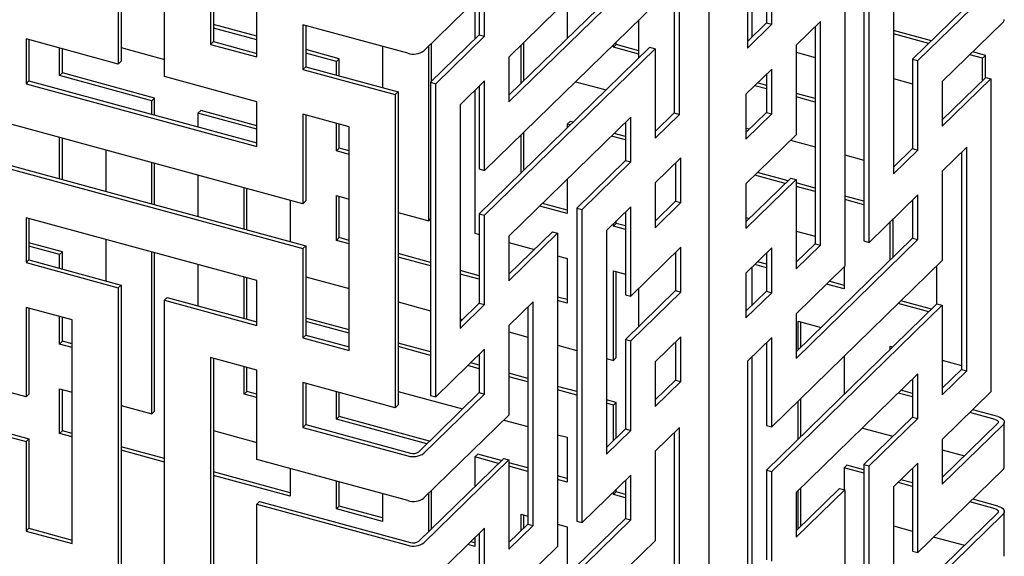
# Model space of a CAD drawing. Header units: millimetres. Extents: x -474 to 5676, y -231 to 4074.
# Tile 25 of 43: x 4407 to 4564, y 2143 to 2229. Entities that reach past the tile are written whole.
import ezdxf

# ---------------------------------------------------------------- set-up
doc = ezdxf.new("R2010")
doc.units = ezdxf.units.MM
doc.header["$LTSCALE"] = 12

msp = doc.modelspace()

# ---------------------------------------------------------------- linework, layer by layer
for p, q in [((4516.65, 1413.71), (4516.65, 2846.89)), ((4422.75, 2272.12), (4422.75, 2222.12)), ((4422.3, 2271.68), (4422.3, 2221.68)), ((4429.67, 2219.68), (4429.67, 2269.68)), ((4437.04, 2260.53), (4437.04, 2224.82)), ((4437.49, 2260.41), (4437.49, 2225.26)), ((4522.75, 2259.95), (4522.75, 2224.23)), ((4523.46, 2260.64), (4523.46, 2225.98)), ((4511.05, 2248.52), (4511.05, 2213.87)), ((4511.9, 2213.64), (4511.9, 2249.35)), ((4525.79, 2242.55), (4525.79, 2228.26)), ((4526.64, 2228.03), (4526.64, 2242.31)), ((4541.35, 2243.44), (4541.35, 2193.44)), ((4542.2, 2193.21), (4542.2, 2243.21)), ((4538.31, 2239.42), (4538.31, 2189.41)), ((4546.09, 2239.86), (4546.09, 2204.15)), ((4444.41, 2222.82), (4444.41, 2237.1)), ((4562.7, 2235.71), (4549.13, 2222.46)), ((4503.27, 2234.85), (4484.67, 2216.7)), ((4484.67, 2215.64), (4504.12, 2234.62)), ((4549.98, 2222.23), (4563.55, 2235.48)), ((4480.79, 2233.27), (4471.1, 2223.82)), ((4480.79, 2226.13), (4480.79, 2233.27)), ((4493.98, 2233.51), (4493.98, 2225.78)), ((4479.24, 2231.76), (4479.24, 2225.68)), ((4479.94, 2232.44), (4479.94, 2226.36)), ((4508.01, 2231.27), (4480.79, 2204.7)), ((4492.45, 2230.37), (4484.67, 2222.78)), ((4444.41, 2226.11), (4437.49, 2228)), ((4468.51, 2223.41), (4451.78, 2227.95)), ((4451.78, 2227.95), (4451.78, 2220.81)), ((4452.23, 2227.83), (4452.23, 2221.25)), ((4505.42, 2222.66), (4505.42, 2228.74)), ((4525.79, 2228.26), (4522.75, 2225.29)), ((4522.75, 2224.23), (4526.64, 2228.03)), ((4525.79, 2228.26), (4526.64, 2228.03)), ((4534.42, 2228.48), (4530.53, 2224.68)), ((4534.42, 2192.76), (4534.42, 2228.48)), ((4563.55, 2228.33), (4553.87, 2218.88)), ((4444.41, 2225.56), (4437.49, 2227.44)), ((4479.94, 2226.36), (4472.16, 2218.77)), ((4479.94, 2226.36), (4480.79, 2226.13)), ((4533.57, 2227.65), (4533.57, 2192.99)), ((4552.15, 2225.41), (4546.09, 2227.05)), ((4551.7, 2224.97), (4546.09, 2226.49)), ((4422.3, 2221.68), (4407.56, 2225.69)), ((4407.56, 2225.69), (4407.56, 2218.54)), ((4408.01, 2225.57), (4408.01, 2218.98)), ((4437.49, 2225.26), (4437.04, 2224.82)), ((4437.04, 2224.82), (4444.41, 2222.82)), ((4437.49, 2225.26), (4444.41, 2223.38)), ((4472.32, 2218.92), (4472.32, 2225)), ((4473.01, 2218.54), (4480.79, 2226.13)), ((4486.61, 2218.59), (4486.61, 2224.67)), ((4487.06, 2219.02), (4487.06, 2225.11)), ((4501.35, 2224.37), (4501.8, 2224.8)), ((4501.35, 2224.37), (4501.35, 2224.77)), ((4501.8, 2224.8), (4501.8, 2225.21)), ((4505.42, 2223.82), (4501.8, 2224.8)), ((4530.53, 2224.68), (4530.53, 2210.4)), ((4412.91, 2219.83), (4412.91, 2224.23)), ((4413.36, 2220.27), (4413.36, 2224.11)), ((4422.75, 2224.3), (4429.67, 2222.42)), ((4457.58, 2222.54), (4452.23, 2223.99)), ((4457.13, 2222.1), (4452.23, 2223.43)), ((4464.5, 2224.5), (4464.5, 2217.92)), ((4471.87, 2196.66), (4471.87, 2224.57)), ((4507.16, 2224.36), (4479.94, 2197.79)), ((4480.79, 2197.56), (4508.01, 2224.13)), ((4505.42, 2223.26), (4501.35, 2224.37)), ((4507.16, 2224.36), (4508.01, 2224.13)), ((4508.01, 2224.13), (4508.01, 2209.84)), ((4530.53, 2223.58), (4533.57, 2222.75)), ((4560.31, 2222.63), (4558.27, 2223.18)), ((4560.76, 2223.07), (4558.72, 2223.62)), ((4422.75, 2222.12), (4422.3, 2221.68)), ((4457.13, 2222.1), (4457.58, 2222.54)), ((4457.13, 2219.92), (4457.13, 2222.1)), ((4457.58, 2219.8), (4457.58, 2222.54)), ((4484.67, 2222.78), (4484.67, 2215.64)), ((4549.13, 2222.46), (4549.98, 2222.23)), ((4549.13, 2222.46), (4549.13, 2208.18)), ((4549.98, 2207.95), (4549.98, 2222.23)), ((4560.31, 2222.63), (4560.76, 2223.07)), ((4560.31, 2219.09), (4560.31, 2222.63)), ((4560.76, 2219.53), (4560.76, 2223.07)), ((4412.91, 2219.83), (4413.36, 2220.27)), ((4428.1, 2216.26), (4413.36, 2220.27)), ((4452.23, 2221.25), (4451.78, 2220.81)), ((4451.78, 2220.81), (4466.52, 2216.81)), ((4452.23, 2221.25), (4466.97, 2217.24)), ((4526.64, 2220.89), (4522.51, 2216.85)), ((4525.79, 2220.06), (4525.79, 2213.97)), ((4526.64, 2213.74), (4526.64, 2220.89)), ((4408.01, 2218.98), (4407.56, 2218.54)), ((4407.56, 2218.54), (4444.41, 2208.53)), ((4408.01, 2218.98), (4444.41, 2209.09)), ((4427.65, 2215.83), (4412.91, 2219.83)), ((4444.41, 2215.67), (4429.67, 2219.68)), ((4472.16, 2218.77), (4473.01, 2218.54)), ((4472.16, 2218.77), (4472.16, 2168.77)), ((4473.01, 2168.53), (4473.01, 2218.54)), ((4480.79, 2218.99), (4476.9, 2215.19)), ((4480.79, 2204.7), (4480.79, 2218.99)), ((4495.3, 2218.87), (4500.18, 2217.54)), ((4525.79, 2218.28), (4524.37, 2218.67)), ((4546.09, 2219.35), (4549.13, 2218.52)), ((4560.8, 2219.56), (4553.87, 2212.8)), ((4553.87, 2211.74), (4561.64, 2219.33)), ((4553.87, 2218.88), (4553.87, 2211.74)), ((4560.8, 2219.56), (4561.64, 2219.33)), ((4561.64, 2219.33), (4561.64, 2169.33)), ((4466.97, 2217.24), (4466.52, 2216.81)), ((4466.52, 2216.81), (4466.52, 2166.8)), ((4466.97, 2217.24), (4466.97, 2167.24)), ((4479.24, 2217.48), (4479.24, 2194.66)), ((4479.94, 2218.16), (4479.94, 2204.93)), ((4522.51, 2216.85), (4522.51, 2209.71)), ((4525.79, 2217.72), (4523.92, 2218.23)), ((4533.57, 2216.17), (4530.53, 2216.99)), ((4427.65, 2215.83), (4428.1, 2216.26)), ((4427.65, 2213.64), (4427.65, 2215.83)), ((4428.1, 2213.52), (4428.1, 2216.26)), ((4444.41, 2208.53), (4444.41, 2215.67)), ((4533.57, 2215.61), (4530.53, 2216.43)), ((4435.02, 2213.82), (4435.47, 2214.26)), ((4435.02, 2213.82), (4435.02, 2211.64)), ((4444.41, 2211.27), (4435.02, 2213.82)), ((4444.41, 2211.83), (4435.47, 2214.26)), ((4459.15, 2211.67), (4451.78, 2213.67)), ((4451.78, 2213.67), (4451.78, 2199.38)), ((4476.9, 2215.19), (4476.9, 2179.47)), ((4511.05, 2213.87), (4508.01, 2210.9)), ((4511.05, 2213.87), (4511.9, 2213.64)), ((4525.79, 2213.97), (4522.51, 2210.77)), ((4522.51, 2209.71), (4526.64, 2213.74)), ((4525.79, 2213.97), (4526.64, 2213.74)), ((4451.78, 2199.38), (4400.19, 2213.41)), ((4452.23, 2213.55), (4452.23, 2199.82)), ((4457.13, 2207.81), (4457.13, 2212.22)), ((4457.58, 2208.25), (4457.58, 2212.09)), ((4504.12, 2213.19), (4484.67, 2194.21)), ((4493.98, 2212.08), (4494.43, 2212.52)), ((4493.98, 2212.08), (4493.98, 2211.49)), ((4494.45, 2211.96), (4493.98, 2212.08)), ((4494.9, 2212.39), (4494.43, 2212.52)), ((4503.27, 2212.36), (4503.27, 2206.28)), ((4504.12, 2206.05), (4504.12, 2213.19)), ((4508.01, 2209.84), (4511.9, 2213.64)), ((4459.15, 2175.95), (4459.15, 2211.67)), ((4487.06, 2204.74), (4487.06, 2210.82)), ((4503.27, 2210.12), (4501.47, 2210.61)), ((4522.51, 2211.47), (4523.08, 2211.32)), ((4412.91, 2203.36), (4412.91, 2209.95)), ((4413.36, 2203.24), (4413.36, 2209.83)), ((4486.61, 2204.3), (4486.61, 2210.38)), ((4503.27, 2209.56), (4501.03, 2210.17)), ((4530.53, 2210.4), (4522.51, 2202.57)), ((4529.65, 2209.53), (4533.57, 2208.47)), ((4420.28, 2207.95), (4420.28, 2201.36)), ((4457.13, 2207.81), (4457.58, 2208.25)), ((4459.15, 2207.26), (4457.13, 2207.81)), ((4459.15, 2207.82), (4457.58, 2208.25)), ((4549.13, 2208.18), (4546.09, 2205.21)), ((4546.09, 2204.15), (4549.98, 2207.95)), ((4549.13, 2208.18), (4549.98, 2207.95)), ((4557.76, 2208.39), (4553.87, 2204.6)), ((4556.91, 2207.57), (4556.91, 2172.91)), ((4557.76, 2172.68), (4557.76, 2208.39)), ((4400.19, 2206.26), (4451.78, 2192.24)), ((4400.64, 2206.7), (4452.23, 2192.68)), ((4427.65, 2199.36), (4427.65, 2205.94)), ((4428.1, 2199.24), (4428.1, 2205.82)), ((4503.27, 2206.28), (4495.49, 2198.69)), ((4496.34, 2198.45), (4504.12, 2206.05)), ((4503.27, 2206.28), (4504.12, 2206.05)), ((4512.12, 2206.71), (4508.01, 2202.7)), ((4511.27, 2205.89), (4511.27, 2199.8)), ((4512.12, 2199.57), (4512.12, 2206.71)), ((4538.31, 2207.18), (4541.35, 2206.35)), ((4479.94, 2204.93), (4480.79, 2204.7)), ((4529.25, 2203.06), (4524.37, 2204.38)), ((4553.87, 2204.6), (4553.87, 2190.31)), ((4435.02, 2203.94), (4435.02, 2197.36)), ((4493.98, 2203.29), (4493.98, 2197.8)), ((4508.01, 2202.7), (4508.01, 2195.55)), ((4529.68, 2203.48), (4522.51, 2196.48)), ((4522.51, 2195.42), (4530.53, 2203.25)), ((4528.8, 2202.62), (4523.92, 2203.95)), ((4529.68, 2203.48), (4530.53, 2203.25)), ((4530.53, 2203.25), (4530.53, 2188.97)), ((4533.57, 2201.88), (4530.53, 2202.71)), ((4442.39, 2195.35), (4442.39, 2201.94)), ((4442.84, 2195.23), (4442.84, 2201.82)), ((4522.51, 2202.57), (4522.51, 2195.42)), ((4533.57, 2201.32), (4530.53, 2202.15)), ((4449.76, 2199.93), (4449.76, 2193.35)), ((4452.23, 2199.82), (4451.78, 2199.38)), ((4457.13, 2200.67), (4459.15, 2200.12)), ((4457.13, 2193.53), (4457.13, 2200.67)), ((4457.58, 2193.96), (4457.58, 2200.55)), ((4511.27, 2199.8), (4508.01, 2196.61)), ((4508.01, 2195.55), (4512.12, 2199.57)), ((4511.27, 2199.8), (4512.12, 2199.57)), ((4541.35, 2199.77), (4538.31, 2200.59)), ((4541.35, 2199.21), (4538.31, 2200.04)), ((4549.98, 2200.8), (4542.2, 2193.21)), ((4549.13, 2199.97), (4549.13, 2193.89)), ((4549.98, 2193.66), (4549.98, 2200.8)), ((4466.97, 2197.99), (4471.87, 2196.66)), ((4493.98, 2197.8), (4489.58, 2198.99)), ((4493.98, 2198.36), (4490.03, 2199.43)), ((4495.49, 2198.69), (4496.34, 2198.45)), ((4495.49, 2198.69), (4495.49, 2148.68)), ((4496.34, 2148.45), (4496.34, 2198.45)), ((4504.12, 2198.9), (4500.23, 2195.11)), ((4503.27, 2198.07), (4503.27, 2184.85)), ((4504.12, 2184.62), (4504.12, 2198.9)), ((4444.41, 2187.1), (4407.56, 2197.11)), ((4407.56, 2197.11), (4407.56, 2189.97)), ((4408.01, 2196.99), (4408.01, 2190.41)), ((4471.87, 2196.66), (4472.16, 2196.95)), ((4479.94, 2197.79), (4480.79, 2197.56)), ((4479.94, 2197.79), (4479.94, 2183.5)), ((4480.79, 2183.27), (4480.79, 2197.56)), ((4501.8, 2196.23), (4501.8, 2196.64)), ((4522.51, 2197.19), (4523.07, 2197.03)), ((4545.57, 2190.42), (4545.57, 2196.5)), ((4546.02, 2190.85), (4546.02, 2196.94)), ((4491.6, 2194.89), (4484.67, 2188.13)), ((4491.6, 2194.89), (4492.45, 2194.66)), ((4500.23, 2195.11), (4500.23, 2159.39)), ((4501.35, 2195.8), (4501.8, 2196.23)), ((4501.35, 2195.8), (4501.35, 2196.2)), ((4503.27, 2195.27), (4501.35, 2195.8)), ((4503.27, 2195.83), (4501.8, 2196.23)), ((4530.53, 2195.01), (4533.57, 2194.18)), ((4420.28, 2193.66), (4420.28, 2187.08)), ((4457.13, 2193.53), (4457.58, 2193.96)), ((4459.15, 2192.98), (4457.13, 2193.53)), ((4459.15, 2193.53), (4457.58, 2193.96)), ((4479.24, 2194.66), (4479.94, 2194.47)), ((4484.67, 2187.07), (4492.45, 2194.66)), ((4484.67, 2194.21), (4484.67, 2187.07)), ((4492.45, 2194.66), (4492.45, 2144.66)), ((4549.13, 2193.89), (4530.53, 2175.74)), ((4530.53, 2174.68), (4549.98, 2193.66)), ((4541.35, 2193.44), (4542.2, 2193.21)), ((4549.13, 2193.89), (4549.98, 2193.66)), ((4413.36, 2191.7), (4408.01, 2193.15)), ((4412.91, 2191.26), (4408.01, 2192.59)), ((4412.91, 2191.26), (4413.36, 2191.7)), ((4413.36, 2188.96), (4413.36, 2191.7)), ((4427.65, 2165.82), (4427.65, 2191.66)), ((4452.23, 2192.68), (4451.78, 2192.24)), ((4451.78, 2192.24), (4451.78, 2177.96)), ((4452.23, 2192.68), (4452.23, 2178.39)), ((4484.67, 2193.18), (4488.73, 2192.08)), ((4512.12, 2192.43), (4504.12, 2184.62)), ((4512.12, 2185.28), (4512.12, 2192.43)), ((4526.64, 2192.31), (4522.51, 2188.28)), ((4526.64, 2185.17), (4526.64, 2192.31)), ((4533.57, 2192.99), (4530.53, 2190.03)), ((4530.53, 2188.97), (4534.42, 2192.76)), ((4533.57, 2192.99), (4534.42, 2192.76)), ((4408.01, 2190.41), (4407.56, 2189.97)), ((4408.01, 2190.41), (4422.75, 2186.4)), ((4412.91, 2189.08), (4412.91, 2191.26)), ((4428.1, 2166.26), (4428.1, 2191.53)), ((4472.16, 2190), (4466.97, 2191.41)), ((4472.16, 2189.44), (4466.97, 2190.85)), ((4492.45, 2191.07), (4493.98, 2190.65)), ((4493.98, 2190.65), (4493.98, 2183.51)), ((4511.27, 2191.6), (4511.27, 2185.52)), ((4525.79, 2189.71), (4524.37, 2190.1)), ((4525.79, 2191.48), (4525.79, 2185.4)), ((4553.87, 2190.31), (4526.64, 2163.74)), ((4407.56, 2189.97), (4422.3, 2185.97)), ((4435.02, 2189.65), (4435.02, 2183.07)), ((4479.94, 2187.89), (4476.9, 2188.71)), ((4501.35, 2188.65), (4503.27, 2188.13)), ((4501.35, 2174.37), (4501.35, 2188.65)), ((4501.8, 2174.8), (4501.8, 2188.53)), ((4523.46, 2189.21), (4523.46, 2183.12)), ((4525.79, 2189.15), (4523.93, 2189.66)), ((4538.31, 2189.41), (4530.53, 2181.82)), ((4538.2, 2189.31), (4538.2, 2185.78)), ((4552.94, 2189.41), (4552.94, 2183.32)), ((4442.39, 2181.07), (4442.39, 2187.65)), ((4442.84, 2180.95), (4442.84, 2187.53)), ((4444.41, 2179.96), (4444.41, 2187.1)), ((4452.23, 2187.72), (4459.15, 2185.83)), ((4479.94, 2187.33), (4476.9, 2188.15)), ((4522.51, 2188.28), (4522.51, 2181.14)), ((4538.2, 2186.34), (4535.82, 2186.99)), ((4422.75, 2186.4), (4422.3, 2185.97)), ((4422.3, 2185.97), (4422.3, 2135.96)), ((4422.75, 2186.4), (4422.75, 2136.4)), ((4511.27, 2185.52), (4503.27, 2177.7)), ((4505.42, 2179.8), (4505.42, 2185.88)), ((4511.27, 2185.52), (4512.12, 2185.28)), ((4525.79, 2185.4), (4522.51, 2182.2)), ((4525.79, 2185.4), (4526.64, 2185.17)), ((4538.2, 2185.78), (4535.37, 2186.55)), ((4430.12, 2184.4), (4429.67, 2183.96)), ((4429.67, 2133.96), (4429.67, 2183.96)), ((4429.67, 2183.96), (4444.41, 2179.96)), ((4430.12, 2184.4), (4444.41, 2180.52)), ((4493.98, 2184.07), (4492.45, 2184.48)), ((4493.98, 2183.51), (4492.45, 2183.93)), ((4503.27, 2184.85), (4504.12, 2184.62)), ((4504.12, 2177.47), (4512.12, 2185.28)), ((4522.51, 2181.14), (4526.64, 2185.17)), ((4552.15, 2182.55), (4547.27, 2183.87)), ((4407.56, 2168.54), (4355.97, 2182.57)), ((4414.93, 2180.83), (4407.56, 2182.83)), ((4407.56, 2182.83), (4407.56, 2168.54)), ((4408.01, 2182.71), (4408.01, 2168.98)), ((4466.97, 2183.71), (4472.16, 2182.3)), ((4479.94, 2183.5), (4476.9, 2180.53)), ((4476.9, 2179.47), (4480.79, 2183.27)), ((4479.94, 2183.5), (4480.79, 2183.27)), ((4488.56, 2183.72), (4484.67, 2179.92)), ((4487.71, 2182.89), (4487.71, 2148.23)), ((4488.56, 2148), (4488.56, 2183.72)), ((4553.02, 2183.4), (4525.79, 2156.83)), ((4526.64, 2156.6), (4553.87, 2183.17)), ((4551.7, 2182.11), (4546.82, 2183.44)), ((4553.02, 2183.4), (4553.87, 2183.17)), ((4553.87, 2183.17), (4553.87, 2168.88)), ((4412.91, 2176.97), (4412.91, 2181.38)), ((4413.36, 2177.41), (4413.36, 2181.25)), ((4414.93, 2145.11), (4414.93, 2180.83)), ((4459.15, 2179.25), (4452.23, 2181.13)), ((4476.9, 2181.01), (4477.28, 2180.91)), ((4530.53, 2181.82), (4530.53, 2174.68)), ((4530.83, 2180.64), (4534.52, 2179.64)), ((4530.83, 2176.03), (4530.83, 2180.64)), ((4459.15, 2178.69), (4452.23, 2180.57)), ((4484.67, 2179.92), (4484.67, 2165.64)), ((4531.28, 2176.47), (4531.28, 2180.52)), ((4452.23, 2178.39), (4451.78, 2177.96)), ((4451.78, 2177.96), (4459.15, 2175.95)), ((4452.23, 2178.39), (4459.15, 2176.51)), ((4484.67, 2178.9), (4487.71, 2178.07)), ((4503.27, 2177.7), (4504.12, 2177.47)), ((4503.27, 2177.7), (4503.27, 2163.42)), ((4512.12, 2178.14), (4508.01, 2174.12)), ((4512.12, 2171), (4512.12, 2178.14)), ((4526.64, 2178.03), (4522.75, 2174.23)), ((4526.64, 2163.74), (4526.64, 2178.03)), ((4412.91, 2176.97), (4413.36, 2177.41)), ((4414.93, 2176.42), (4412.91, 2176.97)), ((4414.93, 2176.98), (4413.36, 2177.41)), ((4472.16, 2175.72), (4466.97, 2177.12)), ((4472.16, 2175.16), (4466.97, 2176.57)), ((4480.79, 2176.13), (4473.01, 2168.53)), ((4480.79, 2168.98), (4480.79, 2176.13)), ((4492.45, 2176.78), (4495.49, 2175.96)), ((4504.12, 2163.19), (4504.12, 2177.47)), ((4511.27, 2177.31), (4511.27, 2171.23)), ((4525.79, 2177.2), (4525.79, 2163.97)), ((4545.57, 2176.63), (4545.97, 2176.52)), ((4545.57, 2176.13), (4545.57, 2176.63)), ((4355.97, 2175.42), (4407.56, 2161.4)), ((4356.42, 2175.86), (4408.01, 2161.84)), ((4444.41, 2172.81), (4437.04, 2174.82)), ((4437.04, 2174.82), (4437.04, 2139.1)), ((4437.49, 2174.7), (4437.49, 2139.54)), ((4479.94, 2175.3), (4479.94, 2169.21)), ((4500.23, 2174.67), (4501.35, 2174.37)), ((4501.35, 2174.37), (4501.8, 2174.8)), ((4523.46, 2174.92), (4523.46, 2140.27)), ((4538.2, 2175.02), (4538.2, 2168.94)), ((4553.87, 2174.38), (4556.91, 2173.55)), ((4442.39, 2168.96), (4442.39, 2173.36)), ((4442.84, 2169.4), (4442.84, 2173.24)), ((4444.41, 2158.53), (4444.41, 2172.81)), ((4479.94, 2173.04), (4478.13, 2173.53)), ((4479.94, 2173.6), (4478.58, 2173.97)), ((4508.01, 2174.12), (4508.01, 2166.98)), ((4522.75, 2174.23), (4522.75, 2138.52)), ((4556.91, 2172.91), (4553.87, 2169.94)), ((4556.91, 2172.91), (4557.76, 2172.68)), ((4487.71, 2171.49), (4484.67, 2172.31)), ((4487.71, 2170.93), (4484.67, 2171.75)), ((4511.27, 2171.23), (4508.01, 2168.04)), ((4511.27, 2171.23), (4512.12, 2171)), ((4549.98, 2172.23), (4530.53, 2153.25)), ((4549.13, 2171.4), (4549.13, 2165.32)), ((4549.98, 2165.09), (4549.98, 2172.23)), ((4553.87, 2168.88), (4557.76, 2172.68)), ((4412.91, 2169.83), (4414.93, 2169.28)), ((4412.91, 2162.69), (4412.91, 2169.83)), ((4413.36, 2163.12), (4413.36, 2169.71)), ((4466.52, 2166.8), (4451.78, 2170.81)), ((4451.78, 2170.81), (4451.78, 2163.67)), ((4452.23, 2170.69), (4452.23, 2164.1)), ((4495.49, 2169.37), (4492.45, 2170.2)), ((4495.49, 2168.81), (4492.45, 2169.64)), ((4508.01, 2166.98), (4512.12, 2171)), ((4408.01, 2168.98), (4407.56, 2168.54)), ((4442.39, 2168.96), (4442.84, 2169.4)), ((4444.41, 2168.41), (4442.39, 2168.96)), ((4444.41, 2168.97), (4442.84, 2169.4)), ((4457.13, 2164.96), (4457.13, 2169.36)), ((4457.58, 2165.39), (4457.58, 2169.24)), ((4466.97, 2169.42), (4477.28, 2166.62)), ((4479.94, 2169.21), (4470.26, 2159.76)), ((4471.1, 2159.53), (4480.79, 2168.98)), ((4472.16, 2168.77), (4473.01, 2168.53)), ((4479.94, 2169.21), (4480.79, 2168.98)), ((4501.8, 2167.66), (4500.23, 2168.09)), ((4531.28, 2162.18), (4531.28, 2168.27)), ((4549.13, 2168.52), (4546.82, 2169.15)), ((4549.13, 2169.08), (4547.27, 2169.59)), ((4561.64, 2169.33), (4553.87, 2161.74)), ((4422.75, 2167.15), (4427.65, 2165.82)), ((4466.97, 2167.24), (4466.52, 2166.8)), ((4501.35, 2167.22), (4500.23, 2167.53)), ((4501.35, 2167.22), (4501.8, 2167.66)), ((4501.35, 2161.54), (4501.35, 2167.22)), ((4501.8, 2161.98), (4501.8, 2167.66)), ((4530.83, 2161.74), (4530.83, 2167.83)), ((4427.65, 2165.82), (4428.1, 2166.26)), ((4457.13, 2164.96), (4457.58, 2165.39)), ((4471.56, 2161.03), (4457.13, 2164.96)), ((4472, 2161.47), (4457.58, 2165.39)), ((4484.67, 2165.64), (4471.1, 2152.39)), ((4549.13, 2165.32), (4541.35, 2157.73)), ((4542.2, 2157.5), (4549.98, 2165.09)), ((4549.13, 2165.32), (4549.98, 2165.09)), ((4562.3, 2164.94), (4558.27, 2166.04)), ((4562.75, 2165.38), (4558.72, 2166.48)), ((4452.23, 2164.1), (4451.78, 2163.67)), ((4451.78, 2163.67), (4468.51, 2159.12)), ((4452.23, 2164.1), (4468.96, 2159.56)), ((4483.85, 2164.83), (4487.71, 2163.78)), ((4503.27, 2163.42), (4500.23, 2160.45)), ((4503.27, 2163.42), (4504.12, 2163.19)), ((4511.9, 2163.64), (4508.01, 2159.84)), ((4511.9, 2127.92), (4511.9, 2163.64)), ((4525.79, 2163.97), (4526.64, 2163.74)), ((4541.1, 2163.56), (4545.97, 2162.24)), ((4562.7, 2164.28), (4553.87, 2155.66)), ((4553.87, 2154.6), (4563.55, 2164.04)), ((4563.77, 2157.36), (4563.77, 2164.51)), ((4408.01, 2161.84), (4407.56, 2161.4)), ((4408.01, 2161.84), (4408.01, 2147.55)), ((4412.91, 2162.69), (4413.36, 2163.12)), ((4414.93, 2162.14), (4412.91, 2162.69)), ((4414.93, 2162.69), (4413.36, 2163.12)), ((4437.49, 2163.15), (4444.41, 2161.27)), ((4492.45, 2162.5), (4493.98, 2162.08)), ((4493.98, 2162.08), (4493.98, 2154.94)), ((4500.23, 2159.39), (4504.12, 2163.19)), ((4511.05, 2162.81), (4511.05, 2128.15)), ((4407.56, 2161.4), (4407.56, 2147.11)), ((4429.67, 2158.69), (4422.75, 2160.57)), ((4553.87, 2161.74), (4553.87, 2154.6)), ((4429.67, 2158.13), (4422.75, 2160.01)), ((4483.83, 2158.72), (4470.26, 2145.48)), ((4479.24, 2158.95), (4479.69, 2159.38)), ((4479.24, 2158.95), (4479.24, 2154.25)), ((4483, 2157.92), (4479.24, 2158.95)), ((4483.45, 2158.36), (4479.69, 2159.38)), ((4483.83, 2158.72), (4484.67, 2158.49)), ((4508.01, 2159.84), (4508.01, 2145.55)), ((4553.87, 2160.09), (4557.42, 2159.13)), ((4468.51, 2151.98), (4444.41, 2158.53)), ((4449.76, 2157.08), (4449.76, 2152.67)), ((4471.1, 2145.25), (4484.67, 2158.49)), ((4484.67, 2158.49), (4484.67, 2144.21)), ((4487.71, 2157.2), (4484.67, 2158.03)), ((4487.71, 2156.64), (4484.67, 2157.47)), ((4538.2, 2157.21), (4538.65, 2157.64)), ((4538.2, 2157.21), (4538.2, 2153.73)), ((4541.35, 2156.35), (4538.2, 2157.21)), ((4541.35, 2156.91), (4538.65, 2157.64)), ((4541.35, 2157.73), (4542.2, 2157.5)), ((4541.35, 2157.73), (4541.35, 2107.72)), ((4542.2, 2107.49), (4542.2, 2157.5)), ((4549.98, 2157.94), (4546.09, 2154.15)), ((4549.13, 2157.12), (4549.13, 2143.89)), ((4549.98, 2143.66), (4549.98, 2157.94)), ((4449.76, 2153.23), (4437.49, 2156.56)), ((4449.76, 2152.67), (4437.49, 2156)), ((4493.98, 2155.5), (4492.45, 2155.91)), ((4504.12, 2156.04), (4496.34, 2148.45)), ((4504.12, 2148.9), (4504.12, 2156.04)), ((4525.79, 2156.83), (4526.64, 2156.6)), ((4525.79, 2156.83), (4525.79, 2142.54)), ((4526.64, 2142.31), (4526.64, 2156.6)), ((4563.55, 2156.9), (4549.98, 2143.66)), ((4457.13, 2150.67), (4457.13, 2155.07)), ((4457.58, 2151.1), (4457.58, 2154.95)), ((4493.98, 2154.94), (4492.45, 2155.36)), ((4503.27, 2155.22), (4503.27, 2149.13)), ((4537.46, 2153.93), (4530.53, 2147.17)), ((4531.28, 2147.9), (4531.28, 2153.98)), ((4537.46, 2153.93), (4538.31, 2153.7)), ((4546.09, 2154.15), (4546.09, 2118.43)), ((4549.13, 2154.24), (4546.82, 2154.86)), ((4549.13, 2154.8), (4547.27, 2155.3)), ((4464.5, 2153.07), (4464.5, 2148.66)), ((4471.87, 2147.05), (4471.87, 2153.14)), ((4472.32, 2147.49), (4472.32, 2153.58)), ((4501.35, 2152.94), (4501.8, 2153.37)), ((4501.35, 2152.94), (4501.35, 2153.34)), ((4503.27, 2152.42), (4501.35, 2152.94)), ((4501.8, 2153.37), (4501.8, 2153.78)), ((4503.27, 2152.97), (4501.8, 2153.37)), ((4530.53, 2146.11), (4538.31, 2153.7)), ((4530.53, 2153.25), (4530.53, 2146.11)), ((4530.83, 2147.46), (4530.83, 2153.54)), ((4538.31, 2153.7), (4538.31, 2103.7)), ((4444.86, 2151.82), (4444.41, 2151.38)), ((4444.41, 2137.1), (4444.41, 2151.38)), ((4444.41, 2151.38), (4468.51, 2144.84)), ((4444.86, 2151.82), (4468.96, 2145.27)), ((4457.13, 2150.67), (4457.58, 2151.1)), ((4464.5, 2149.22), (4457.58, 2151.1)), ((4562.3, 2150.66), (4558.27, 2151.75)), ((4562.75, 2151.1), (4558.72, 2152.19)), ((4464.5, 2148.66), (4457.13, 2150.67)), ((4486.61, 2149.8), (4487.71, 2149.5)), ((4486.61, 2147.16), (4486.61, 2149.8)), ((4487.06, 2147.59), (4487.06, 2149.68)), ((4562.7, 2149.99), (4549.13, 2136.75)), ((4549.98, 2136.51), (4563.55, 2149.76)), ((4563.77, 2143.08), (4563.77, 2150.22)), ((4503.27, 2149.13), (4484.67, 2130.98)), ((4484.67, 2129.92), (4504.12, 2148.9)), ((4487.71, 2148.23), (4484.67, 2145.27)), ((4484.67, 2144.21), (4488.56, 2148)), ((4487.71, 2148.23), (4488.56, 2148)), ((4492.45, 2148.21), (4493.98, 2147.8)), ((4493.98, 2147.8), (4493.98, 2140.65)), ((4495.49, 2148.68), (4496.34, 2148.45)), ((4503.27, 2149.13), (4504.12, 2148.9)), ((4546.09, 2147.92), (4549.13, 2147.09)), ((4408.01, 2147.55), (4407.56, 2147.11)), ((4407.56, 2147.11), (4414.93, 2145.11)), ((4408.01, 2147.55), (4414.93, 2145.67)), ((4480.79, 2147.55), (4471.1, 2138.1)), ((4479.94, 2146.72), (4479.94, 2140.64)), ((4480.79, 2140.41), (4480.79, 2147.55)), ((4552.55, 2146.16), (4557.42, 2144.84)), ((4479.24, 2144.66), (4478.13, 2144.96)), ((4479.24, 2145.22), (4478.58, 2145.4)), ((4479.24, 2146.04), (4479.24, 2144.66)), ((4508.01, 2145.55), (4480.79, 2118.98)), ((4492.45, 2144.66), (4484.67, 2137.06)), ((4549.13, 2143.89), (4549.98, 2143.66))]:
    msp.add_line(p, q)
at = {"flags": 128}
for points in [[(4562.3, 2164.94), (4562.45, 2164.89), (4562.59, 2164.82), (4562.69, 2164.74), (4562.77, 2164.65), (4562.8, 2164.56), (4562.81, 2164.46), (4562.77, 2164.37), (4562.7, 2164.28)], [(4562.75, 2165.38), (4563.06, 2165.27), (4563.33, 2165.14), (4563.54, 2164.98), (4563.68, 2164.8), (4563.76, 2164.61), (4563.76, 2164.41), (4563.69, 2164.22), (4563.55, 2164.04)], [(4562.75, 2151.1), (4563.06, 2150.99), (4563.33, 2150.85), (4563.54, 2150.69), (4563.68, 2150.51), (4563.76, 2150.32), (4563.76, 2150.13), (4563.69, 2149.94), (4563.55, 2149.76)], [(4562.3, 2150.66), (4562.45, 2150.6), (4562.59, 2150.54), (4562.69, 2150.46), (4562.77, 2150.37), (4562.8, 2150.27), (4562.81, 2150.17), (4562.77, 2150.08), (4562.7, 2149.99)]]:
    msp.add_lwpolyline(points, dxfattribs=at)
for centre, radius, start, end in [((4563.13, 2228.82), 0.638, 310.6406, 357.9975), ((4469.39, 2226.23), 2.96, 252.696, 305.3989), ((4469.39, 2161.95), 2.96, 252.696, 305.3989), ((4469.4, 2160.97), 1.48, 252.696, 305.3989), ((4563.13, 2157.39), 0.638, 310.6406, 357.9975), ((4469.39, 2154.8), 2.96, 252.696, 305.3989), ((4469.39, 2147.66), 2.96, 252.696, 305.3989), ((4469.4, 2146.69), 1.48, 252.696, 305.3989)]:
    msp.add_arc(centre, radius, start, end)

doc.saveas('drawing.dxf')
